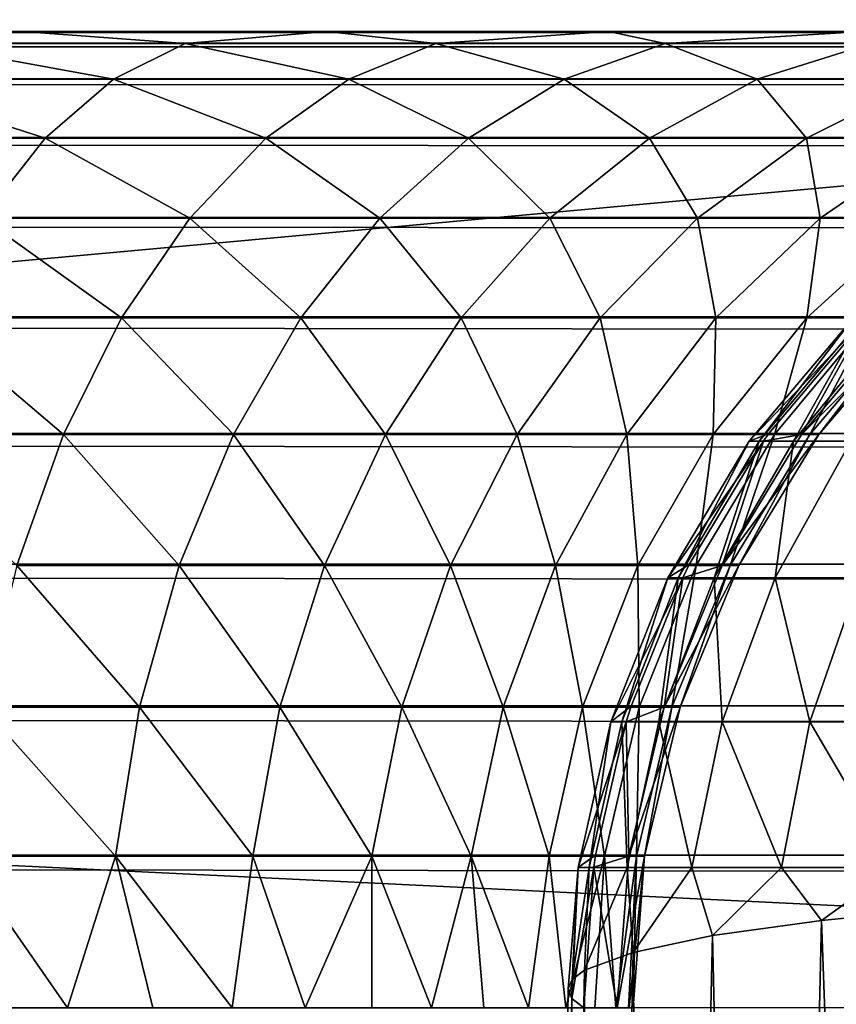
# Model space of a CAD drawing. Header units: metres. Extents: x -258 to 72, y -72 to 102.
# Tile 23 of 256: x -228.15 to -226.9, y 11.21 to 12.72. Entities that reach past the tile are written whole.
import ezdxf

# ---------------------------------------------------------------- set-up
doc = ezdxf.new("R2010")
doc.units = ezdxf.units.M
doc.layers.add('solid_FREESTAND_ASM_SW0005', color=7, linetype='CONTINUOUS')

msp = doc.modelspace()

# ---------------------------------------------------------------- linework, layer by layer
at = {"layer": 'solid_FREESTAND_ASM_SW0005'}
for points in [[(-196.306244, -13.5, 45.799999), (-196.306244, 13.5, 45.799999), (-256.5, 13.5, 45.799999)], [(-196.306244, -13.5, 45.799999), (-256.5, 13.5, 45.799999), (-256.5, -13.5, 45.799999)], [(-234.796021, 11.741248, 27.436954), (-234.793289, 12.95227, 27.554092), (-223.884766, 12.736094, 27.389223)], [(-234.796021, 11.741248, 27.436954), (-223.884766, 12.736094, 27.389223), (-223.888168, 11.210911, 27.169706)], [(-246.439835, 12.7, 42), (-135.612488, 12.7, 39.299999), (-58.5, 12.7, 42)], [(-135.612488, 12.7, 38.299999), (-135.612488, 12.7, 39.299999), (-246.439835, 12.7, 42)], [(-58.5, 12.681827, 42.232788), (-246.439835, 12.7, 42), (-58.5, 12.7, 42)], [(-58.5, 12.681827, 42.232788), (-246.439835, 12.681827, 42.232788), (-246.439835, 12.7, 42)], [(-178.945892, 12.7, 30.744667), (-135.612488, 12.7, 30.068392), (-246.439835, 12.7, 42)], [(-135.612488, 12.7, 32.099998), (-246.439835, 12.7, 42), (-135.612488, 12.7, 30.068392)], [(-180.195816, 12.7, 30.765076), (-178.945892, 12.7, 30.744667), (-246.439835, 12.7, 42)], [(-228.639847, 12.7, 37.454128), (-180.195816, 12.7, 30.765076), (-246.439835, 12.7, 42)], [(-135.612488, 12.7, 32.699177), (-135.612488, 12.7, 33.299999), (-246.439835, 12.7, 42)], [(-135.612488, 12.7, 38.299999), (-246.439835, 12.7, 42), (-135.612488, 12.7, 33.299999)], [(-135.612488, 12.7, 32.099998), (-135.612488, 12.7, 32.699177), (-246.439835, 12.7, 42)], [(-228.639847, 12.7, 37.454128), (-228.145508, 12.7, 37.28162), (-180.195816, 12.7, 30.765076)], [(-228.306656, 12.681533, 37.094273), (-228.145508, 12.7, 37.28162), (-228.639847, 12.7, 37.454128)], [(-228.306656, 12.681533, 37.094273), (-227.895599, 12.681533, 36.899902), (-228.145508, 12.7, 37.28162)], [(-228.145508, 12.7, 37.28162), (-227.678146, 12.7, 37.046143), (-180.195816, 12.7, 30.765076)], [(-227.895599, 12.681533, 36.899902), (-227.678146, 12.7, 37.046143), (-228.145508, 12.7, 37.28162)], [(-227.895599, 12.681533, 36.899902), (-227.510971, 12.681533, 36.657402), (-227.678146, 12.7, 37.046143)], [(-227.678146, 12.7, 37.046143), (-227.245422, 12.7, 36.751587), (-180.195816, 12.7, 30.765076)], [(-227.510971, 12.681533, 36.657402), (-227.245422, 12.7, 36.751587), (-227.678146, 12.7, 37.046143)], [(-227.510971, 12.681533, 36.657402), (-227.158386, 12.681533, 36.370308), (-227.245422, 12.7, 36.751587)], [(-227.245422, 12.7, 36.751587), (-226.854919, 12.7, 36.403088), (-180.195816, 12.7, 30.765076)], [(-227.158386, 12.681533, 36.370308), (-226.854919, 12.7, 36.403088), (-227.245422, 12.7, 36.751587)], [(-227.158386, 12.681533, 36.370308), (-226.842972, 12.681533, 36.042805), (-226.854919, 12.7, 36.403088)], [(-58.5, 12.627093, 42.461956), (-246.439835, 12.627093, 42.461956), (-246.439835, 12.681827, 42.232788)], [(-58.5, 12.681827, 42.232788), (-58.5, 12.627093, 42.461956), (-246.439835, 12.681827, 42.232788)], [(-228.391907, 12.626512, 36.88163), (-228.005859, 12.626512, 36.699081), (-228.306656, 12.681533, 37.094273)], [(-228.005859, 12.626512, 36.699081), (-227.895599, 12.681533, 36.899902), (-228.306656, 12.681533, 37.094273)], [(-228.005859, 12.626512, 36.699081), (-227.644638, 12.626512, 36.471336), (-227.895599, 12.681533, 36.899902)], [(-227.644638, 12.626512, 36.471336), (-227.510971, 12.681533, 36.657402), (-227.895599, 12.681533, 36.899902)], [(-227.644638, 12.626512, 36.471336), (-227.313492, 12.626512, 36.20171), (-227.510971, 12.681533, 36.657402)], [(-227.313492, 12.626512, 36.20171), (-227.158386, 12.681533, 36.370308), (-227.510971, 12.681533, 36.657402)], [(-227.313492, 12.626512, 36.20171), (-227.017273, 12.626512, 35.894135), (-227.158386, 12.681533, 36.370308)], [(-227.017273, 12.626512, 35.894135), (-226.842972, 12.681533, 36.042805), (-227.158386, 12.681533, 36.370308)], [(-227.017273, 12.626512, 35.894135), (-226.760284, 12.626512, 35.553097), (-226.842972, 12.681533, 36.042805)], [(-58.5, 12.537151, 42.679726), (-246.439835, 12.537151, 42.679726), (-246.439835, 12.627093, 42.461956)], [(-58.5, 12.627093, 42.461956), (-58.5, 12.537151, 42.679726), (-246.439835, 12.627093, 42.461956)], [(-228.4729, 12.536296, 36.679604), (-228.110611, 12.536296, 36.508293), (-228.391907, 12.626512, 36.88163)], [(-228.110611, 12.536296, 36.508293), (-228.005859, 12.626512, 36.699081), (-228.391907, 12.626512, 36.88163)], [(-228.110611, 12.536296, 36.508293), (-227.771622, 12.536296, 36.294563), (-228.005859, 12.626512, 36.699081)], [(-227.771622, 12.536296, 36.294563), (-227.644638, 12.626512, 36.471336), (-228.005859, 12.626512, 36.699081)], [(-227.771622, 12.536296, 36.294563), (-227.460861, 12.536296, 36.041534), (-227.644638, 12.626512, 36.471336)], [(-227.460861, 12.536296, 36.041534), (-227.313492, 12.626512, 36.20171), (-227.644638, 12.626512, 36.471336)], [(-227.460861, 12.536296, 36.041534), (-227.182877, 12.536296, 35.752888), (-227.313492, 12.626512, 36.20171)], [(-227.182877, 12.536296, 35.752888), (-227.017273, 12.626512, 35.894135), (-227.313492, 12.626512, 36.20171)], [(-227.182877, 12.536296, 35.752888), (-226.941696, 12.536296, 35.432842), (-227.017273, 12.626512, 35.894135)], [(-226.941696, 12.536296, 35.432842), (-226.760284, 12.626512, 35.553097), (-227.017273, 12.626512, 35.894135)], [(-226.941696, 12.536296, 35.432842), (-226.74086, 12.536296, 35.086056), (-226.760284, 12.626512, 35.553097)], [(-58.5, 12.414218, 42.880726), (-246.439835, 12.414218, 42.880726), (-246.439835, 12.537151, 42.679726)], [(-58.5, 12.537151, 42.679726), (-58.5, 12.414218, 42.880726), (-246.439835, 12.537151, 42.679726)], [(-228.207275, 12.41311, 36.332241), (-228.110611, 12.536296, 36.508293), (-228.4729, 12.536296, 36.679604)], [(-228.207275, 12.41311, 36.332241), (-227.888809, 12.41311, 36.131447), (-228.110611, 12.536296, 36.508293)], [(-227.888809, 12.41311, 36.131447), (-227.771622, 12.536296, 36.294563), (-228.110611, 12.536296, 36.508293)], [(-227.888809, 12.41311, 36.131447), (-227.596848, 12.41311, 35.89373), (-227.771622, 12.536296, 36.294563)], [(-227.596848, 12.41311, 35.89373), (-227.460861, 12.536296, 36.041534), (-227.771622, 12.536296, 36.294563)], [(-227.596848, 12.41311, 35.89373), (-227.335678, 12.41311, 35.622555), (-227.460861, 12.536296, 36.041534)], [(-227.335678, 12.41311, 35.622555), (-227.182877, 12.536296, 35.752888), (-227.460861, 12.536296, 36.041534)], [(-227.335678, 12.41311, 35.622555), (-227.1091, 12.41311, 35.321877), (-227.182877, 12.536296, 35.752888)], [(-227.1091, 12.41311, 35.321877), (-226.941696, 12.536296, 35.432842), (-227.182877, 12.536296, 35.752888)], [(-227.1091, 12.41311, 35.321877), (-226.920425, 12.41311, 34.996078), (-226.941696, 12.536296, 35.432842)], [(-226.920425, 12.41311, 34.996078), (-226.74086, 12.536296, 35.086056), (-226.941696, 12.536296, 35.432842)], [(-226.920425, 12.41311, 34.996078), (-226.772385, 12.41311, 34.649914), (-226.74086, 12.536296, 35.086056)], [(-58.5, 12.261327, 43.059994), (-246.439835, 12.261327, 43.059994), (-246.439835, 12.414218, 42.880726)], [(-58.5, 12.414218, 42.880726), (-58.5, 12.261327, 43.059994), (-246.439835, 12.414218, 42.880726)], [(-228.293472, 12.259994, 36.175266), (-227.993286, 12.259994, 35.986008), (-228.207275, 12.41311, 36.332241)], [(-227.993286, 12.259994, 35.986008), (-227.888809, 12.41311, 36.131447), (-228.207275, 12.41311, 36.332241)], [(-227.993286, 12.259994, 35.986008), (-227.718094, 12.259994, 35.761944), (-227.888809, 12.41311, 36.131447)], [(-227.718094, 12.259994, 35.761944), (-227.596848, 12.41311, 35.89373), (-227.888809, 12.41311, 36.131447)], [(-227.718094, 12.259994, 35.761944), (-227.471939, 12.259994, 35.506344), (-227.596848, 12.41311, 35.89373)], [(-227.471939, 12.259994, 35.506344), (-227.335678, 12.41311, 35.622555), (-227.596848, 12.41311, 35.89373)], [(-227.471939, 12.259994, 35.506344), (-227.258377, 12.259994, 35.222935), (-227.335678, 12.41311, 35.622555)], [(-227.258377, 12.259994, 35.222935), (-227.1091, 12.41311, 35.321877), (-227.335678, 12.41311, 35.622555)], [(-227.258377, 12.259994, 35.222935), (-227.080521, 12.259994, 34.915852), (-227.1091, 12.41311, 35.321877)], [(-227.080521, 12.259994, 34.915852), (-226.920425, 12.41311, 34.996078), (-227.1091, 12.41311, 35.321877)], [(-227.080521, 12.259994, 34.915852), (-226.940994, 12.259994, 34.589569), (-226.920425, 12.41311, 34.996078)], [(-226.940994, 12.259994, 34.589569), (-226.772385, 12.41311, 34.649914), (-226.920425, 12.41311, 34.996078)], [(-226.940994, 12.259994, 34.589569), (-226.841797, 12.259994, 34.248848), (-226.772385, 12.41311, 34.649914)], [(-58.5, 12.08225, 43.213108), (-246.439835, 12.08225, 43.213108), (-246.439835, 12.261327, 43.059994)], [(-58.5, 12.261327, 43.059994), (-58.5, 12.08225, 43.213108), (-246.439835, 12.261327, 43.059994)], [(-228.36705, 12.080725, 36.041248), (-228.082489, 12.080725, 35.861835), (-228.293472, 12.259994, 36.175266)], [(-228.082489, 12.080725, 35.861835), (-227.993286, 12.259994, 35.986008), (-228.293472, 12.259994, 36.175266)], [(-228.082489, 12.080725, 35.861835), (-227.821625, 12.080725, 35.649429), (-227.993286, 12.259994, 35.986008)], [(-227.821625, 12.080725, 35.649429), (-227.718094, 12.259994, 35.761944), (-227.993286, 12.259994, 35.986008)], [(-227.821625, 12.080725, 35.649429), (-227.588257, 12.080725, 35.407127), (-227.718094, 12.259994, 35.761944)], [(-227.588257, 12.080725, 35.407127), (-227.471939, 12.259994, 35.506344), (-227.718094, 12.259994, 35.761944)], [(-227.588257, 12.080725, 35.407127), (-227.385803, 12.080725, 35.138466), (-227.471939, 12.259994, 35.506344)], [(-227.385803, 12.080725, 35.138466), (-227.258377, 12.259994, 35.222935), (-227.471939, 12.259994, 35.506344)], [(-227.385803, 12.080725, 35.138466), (-227.217209, 12.080725, 34.847359), (-227.258377, 12.259994, 35.222935)], [(-227.217209, 12.080725, 34.847359), (-227.080521, 12.259994, 34.915852), (-227.258377, 12.259994, 35.222935)], [(-227.217209, 12.080725, 34.847359), (-227.084946, 12.080725, 34.538052), (-227.080521, 12.259994, 34.915852)], [(-227.084946, 12.080725, 34.538052), (-226.940994, 12.259994, 34.589569), (-227.080521, 12.259994, 34.915852)], [(-227.084946, 12.080725, 34.538052), (-226.990921, 12.080725, 34.215057), (-226.940994, 12.259994, 34.589569)], [(-226.849243, 12.259958, 32.824024), (-226.999924, 12.081674, 32.845203), (-227.029358, 12.070659, 32.559216)], [(-226.869278, 12.259957, 32.557446), (-226.849243, 12.259958, 32.824024), (-227.029358, 12.070659, 32.559216)], [(-226.869278, 12.259957, 32.557446), (-227.029358, 12.070659, 32.559216), (-227.014008, 12.070659, 32.271065)], [(-226.855026, 12.259957, 32.28989), (-227.014008, 12.070659, 32.271065), (-226.961716, 12.070659, 31.987221)], [(-226.855026, 12.259957, 32.28989), (-226.869278, 12.259957, 32.557446), (-227.014008, 12.070659, 32.271065)], [(-226.949127, 12.080725, 33.211624), (-226.999924, 12.081674, 32.845203), (-226.849243, 12.259958, 32.824024)], [(-226.990921, 12.080725, 34.215057), (-226.841797, 12.259994, 34.248848), (-226.940994, 12.259994, 34.589569)], [(-226.990921, 12.080725, 34.215057), (-226.936508, 12.080725, 33.883083), (-226.841797, 12.259994, 34.248848)], [(-226.806473, 12.259957, 32.026348), (-226.961716, 12.070659, 31.987221), (-226.873245, 12.070659, 31.712492)], [(-226.806473, 12.259957, 32.026348), (-226.855026, 12.259957, 32.28989), (-226.961716, 12.070659, 31.987221)], [(-226.797729, 12.259994, 33.190346), (-226.949127, 12.080725, 33.211624), (-226.849243, 12.259958, 32.824024)], [(-226.769638, 12.259994, 33.544098), (-226.949127, 12.080725, 33.211624), (-226.797729, 12.259994, 33.190346)], [(-226.922516, 12.080725, 33.54697), (-226.949127, 12.080725, 33.211624), (-226.769638, 12.259994, 33.544098)], [(-226.936508, 12.080725, 33.883083), (-226.784409, 12.259994, 33.898655), (-226.841797, 12.259994, 34.248848)], [(-226.936508, 12.080725, 33.883083), (-226.922516, 12.080725, 33.54697), (-226.784409, 12.259994, 33.898655)], [(-226.922516, 12.080725, 33.54697), (-226.769638, 12.259994, 33.544098), (-226.784409, 12.259994, 33.898655)], [(-58.5, 11.881406, 43.336296), (-246.439835, 11.881406, 43.336296), (-246.439835, 12.08225, 43.213108)], [(-58.5, 12.08225, 43.213108), (-58.5, 11.881406, 43.336296), (-246.439835, 12.08225, 43.213108)], [(-228.154205, 11.879725, 35.761993), (-228.082489, 12.080725, 35.861835), (-228.36705, 12.080725, 36.041248)], [(-228.154205, 11.879725, 35.761993), (-227.904861, 11.879725, 35.55896), (-228.082489, 12.080725, 35.861835)], [(-227.904861, 11.879725, 35.55896), (-227.821625, 12.080725, 35.649429), (-228.082489, 12.080725, 35.861835)], [(-227.904861, 11.879725, 35.55896), (-227.681793, 11.879725, 35.327351), (-227.821625, 12.080725, 35.649429)], [(-227.681793, 11.879725, 35.327351), (-227.588257, 12.080725, 35.407127), (-227.821625, 12.080725, 35.649429)], [(-227.681793, 11.879725, 35.327351), (-227.488281, 11.879725, 35.070545), (-227.588257, 12.080725, 35.407127)], [(-227.488281, 11.879725, 35.070545), (-227.385803, 12.080725, 35.138466), (-227.588257, 12.080725, 35.407127)], [(-227.488281, 11.879725, 35.070545), (-227.327118, 11.879725, 34.792282), (-227.385803, 12.080725, 35.138466)], [(-227.327118, 11.879725, 34.792282), (-227.217209, 12.080725, 34.847359), (-227.385803, 12.080725, 35.138466)], [(-227.327118, 11.879725, 34.792282), (-227.200684, 11.879725, 34.496624), (-227.217209, 12.080725, 34.847359)], [(-227.200684, 11.879725, 34.496624), (-227.084946, 12.080725, 34.538052), (-227.217209, 12.080725, 34.847359)], [(-227.200684, 11.879725, 34.496624), (-227.110809, 11.879725, 34.187885), (-227.084946, 12.080725, 34.538052)], [(-227.007721, 12.070745, 32.846294), (-227.121719, 11.880977, 32.862316), (-227.154587, 11.860599, 32.5606)], [(-227.029358, 12.070659, 32.559216), (-227.007721, 12.070745, 32.846294), (-227.154587, 11.860599, 32.5606)], [(-227.029358, 12.070659, 32.559216), (-227.154587, 11.860599, 32.5606), (-227.138382, 11.860599, 32.256336)], [(-227.014008, 12.070659, 32.271065), (-227.138382, 11.860599, 32.256336), (-227.08316, 11.860599, 31.956608)], [(-227.014008, 12.070659, 32.271065), (-227.029358, 12.070659, 32.559216), (-227.138382, 11.860599, 32.256336)], [(-227.070862, 11.879725, 33.228733), (-227.121719, 11.880977, 32.862316), (-227.007721, 12.070745, 32.846294)], [(-227.110809, 11.879725, 34.187885), (-226.990921, 12.080725, 34.215057), (-227.084946, 12.080725, 34.538052)], [(-227.110809, 11.879725, 34.187885), (-227.058807, 11.879725, 33.87056), (-226.990921, 12.080725, 34.215057)], [(-226.961716, 12.070659, 31.987221), (-227.08316, 11.860599, 31.956608), (-226.989731, 11.860599, 31.666485)], [(-226.961716, 12.070659, 31.987221), (-227.014008, 12.070659, 32.271065), (-227.08316, 11.860599, 31.956608)], [(-226.949127, 12.080725, 33.211624), (-227.070862, 11.879725, 33.228733), (-227.007721, 12.070745, 32.846294)], [(-226.922516, 12.080725, 33.54697), (-227.070862, 11.879725, 33.228733), (-226.949127, 12.080725, 33.211624)], [(-227.045425, 11.879725, 33.549282), (-227.070862, 11.879725, 33.228733), (-226.922516, 12.080725, 33.54697)], [(-227.058807, 11.879725, 33.87056), (-226.936508, 12.080725, 33.883083), (-226.990921, 12.080725, 34.215057)], [(-227.058807, 11.879725, 33.87056), (-227.045425, 11.879725, 33.549282), (-226.936508, 12.080725, 33.883083)], [(-227.045425, 11.879725, 33.549282), (-226.922516, 12.080725, 33.54697), (-226.936508, 12.080725, 33.883083)], [(-226.999924, 12.081674, 32.845203), (-227.007721, 12.070745, 32.846294), (-227.029358, 12.070659, 32.559216)], [(-226.949127, 12.080725, 33.211624), (-227.007721, 12.070745, 32.846294), (-226.999924, 12.081674, 32.845203)], [(-226.873245, 12.070659, 31.712492), (-226.989731, 11.860599, 31.666485), (-226.859558, 11.860599, 31.390615)], [(-226.873245, 12.070659, 31.712492), (-226.961716, 12.070659, 31.987221), (-226.989731, 11.860599, 31.666485)], [(-58.5, 11.66375, 43.426514), (-246.439835, 11.66375, 43.426514), (-246.439835, 11.881406, 43.336296)], [(-58.5, 11.881406, 43.336296), (-58.5, 11.66375, 43.426514), (-246.439835, 11.881406, 43.336296)], [(-228.20668, 11.661957, 35.688946), (-227.965759, 11.661957, 35.492771), (-228.154205, 11.879725, 35.761993)], [(-227.965759, 11.661957, 35.492771), (-227.904861, 11.879725, 35.55896), (-228.154205, 11.879725, 35.761993)], [(-227.965759, 11.661957, 35.492771), (-227.750229, 11.661957, 35.268986), (-227.904861, 11.879725, 35.55896)], [(-227.750229, 11.661957, 35.268986), (-227.681793, 11.879725, 35.327351), (-227.904861, 11.879725, 35.55896)], [(-227.750229, 11.661957, 35.268986), (-227.563248, 11.661957, 35.020851), (-227.681793, 11.879725, 35.327351)], [(-227.563248, 11.661957, 35.020851), (-227.488281, 11.879725, 35.070545), (-227.681793, 11.879725, 35.327351)], [(-227.563248, 11.661957, 35.020851), (-227.407532, 11.661957, 34.751987), (-227.488281, 11.879725, 35.070545)], [(-227.407532, 11.661957, 34.751987), (-227.327118, 11.879725, 34.792282), (-227.488281, 11.879725, 35.070545)], [(-227.407532, 11.661957, 34.751987), (-227.28537, 11.661957, 34.466316), (-227.327118, 11.879725, 34.792282)], [(-227.28537, 11.661957, 34.466316), (-227.200684, 11.879725, 34.496624), (-227.327118, 11.879725, 34.792282)], [(-227.28537, 11.661957, 34.466316), (-227.198532, 11.661957, 34.168003), (-227.200684, 11.879725, 34.496624)], [(-227.198532, 11.661957, 34.168003), (-227.110809, 11.879725, 34.187885), (-227.200684, 11.879725, 34.496624)], [(-227.198532, 11.661957, 34.168003), (-227.14827, 11.661957, 33.861401), (-227.110809, 11.879725, 34.187885)], [(-227.070862, 11.879725, 33.228733), (-227.159927, 11.661957, 33.241249), (-227.131668, 11.860871, 32.863716)], [(-227.045425, 11.879725, 33.549282), (-227.159927, 11.661957, 33.241249), (-227.070862, 11.879725, 33.228733)], [(-227.135345, 11.661957, 33.550972), (-227.159927, 11.661957, 33.241249), (-227.045425, 11.879725, 33.549282)], [(-227.121719, 11.880977, 32.862316), (-227.131668, 11.860871, 32.863716), (-227.154587, 11.860599, 32.5606)], [(-227.14827, 11.661957, 33.861401), (-227.058807, 11.879725, 33.87056), (-227.110809, 11.879725, 34.187885)], [(-227.14827, 11.661957, 33.861401), (-227.135345, 11.661957, 33.550972), (-227.058807, 11.879725, 33.87056)], [(-227.135345, 11.661957, 33.550972), (-227.045425, 11.879725, 33.549282), (-227.058807, 11.879725, 33.87056)], [(-227.070862, 11.879725, 33.228733), (-227.131668, 11.860871, 32.863716), (-227.121719, 11.880977, 32.862316)], [(-227.131668, 11.860871, 32.863716), (-227.210922, 11.663512, 32.874855), (-227.242157, 11.639152, 32.561569)], [(-227.154587, 11.860599, 32.5606), (-227.131668, 11.860871, 32.863716), (-227.242157, 11.639152, 32.561569)], [(-227.154587, 11.860599, 32.5606), (-227.242157, 11.639152, 32.561569), (-227.225357, 11.639152, 32.24604)], [(-227.138382, 11.860599, 32.256336), (-227.225357, 11.639152, 32.24604), (-227.168076, 11.639152, 31.935204)], [(-227.138382, 11.860599, 32.256336), (-227.154587, 11.860599, 32.5606), (-227.225357, 11.639152, 32.24604)], [(-227.159927, 11.661957, 33.241249), (-227.210922, 11.663512, 32.874855), (-227.131668, 11.860871, 32.863716)], [(-227.08316, 11.860599, 31.956608), (-227.168076, 11.639152, 31.935204), (-227.071182, 11.639152, 31.634317)], [(-227.08316, 11.860599, 31.956608), (-227.138382, 11.860599, 32.256336), (-227.168076, 11.639152, 31.935204)], [(-226.989731, 11.860599, 31.666485), (-227.08316, 11.860599, 31.956608), (-227.071182, 11.639152, 31.634317)], [(-226.989731, 11.860599, 31.666485), (-227.071182, 11.639152, 31.634317), (-226.936172, 11.639152, 31.3482)], [(-226.859558, 11.860599, 31.390615), (-226.989731, 11.860599, 31.666485), (-226.936172, 11.639152, 31.3482)], [(-226.859558, 11.860599, 31.390615), (-226.936172, 11.639152, 31.3482), (-226.765045, 11.639152, 31.081573)], [(-234.798599, 10.518677, 27.325066), (-234.796021, 11.741248, 27.436954), (-223.888168, 11.210911, 27.169706)], [(-58.5, 11.434651, 43.481533), (-246.439835, 11.434651, 43.481533), (-246.439835, 11.66375, 43.426514)], [(-58.5, 11.66375, 43.426514), (-58.5, 11.434651, 43.481533), (-246.439835, 11.66375, 43.426514)], [(-227.210922, 11.663512, 32.874855), (-227.218384, 11.639613, 32.875904), (-227.242157, 11.639152, 32.561569)], [(-227.159927, 11.661957, 33.241249), (-227.218384, 11.639613, 32.875904), (-227.210922, 11.663512, 32.874855)], [(-228.238617, 11.43279, 35.644493), (-228.002808, 11.43279, 35.452492), (-228.20668, 11.661957, 35.688946)], [(-228.002808, 11.43279, 35.452492), (-227.965759, 11.661957, 35.492771), (-228.20668, 11.661957, 35.688946)], [(-228.002808, 11.43279, 35.452492), (-227.79187, 11.43279, 35.233467), (-227.965759, 11.661957, 35.492771)], [(-227.79187, 11.43279, 35.233467), (-227.750229, 11.661957, 35.268986), (-227.965759, 11.661957, 35.492771)], [(-227.79187, 11.43279, 35.233467), (-227.608856, 11.43279, 34.990612), (-227.750229, 11.661957, 35.268986)], [(-227.608856, 11.43279, 34.990612), (-227.563248, 11.661957, 35.020851), (-227.750229, 11.661957, 35.268986)], [(-227.608856, 11.43279, 34.990612), (-227.456467, 11.43279, 34.727467), (-227.563248, 11.661957, 35.020851)], [(-227.456467, 11.43279, 34.727467), (-227.407532, 11.661957, 34.751987), (-227.563248, 11.661957, 35.020851)], [(-227.456467, 11.43279, 34.727467), (-227.336899, 11.43279, 34.447876), (-227.407532, 11.661957, 34.751987)], [(-227.336899, 11.43279, 34.447876), (-227.28537, 11.661957, 34.466316), (-227.407532, 11.661957, 34.751987)], [(-227.336899, 11.43279, 34.447876), (-227.251907, 11.43279, 34.155907), (-227.28537, 11.661957, 34.466316)], [(-227.251907, 11.43279, 34.155907), (-227.198532, 11.661957, 34.168003), (-227.28537, 11.661957, 34.466316)], [(-227.251907, 11.43279, 34.155907), (-227.202728, 11.43279, 33.855824), (-227.198532, 11.661957, 34.168003)], [(-227.159927, 11.661957, 33.241249), (-227.214127, 11.43279, 33.248867), (-227.218384, 11.639613, 32.875904)], [(-227.135345, 11.661957, 33.550972), (-227.214127, 11.43279, 33.248867), (-227.159927, 11.661957, 33.241249)], [(-227.190063, 11.43279, 33.552002), (-227.214127, 11.43279, 33.248867), (-227.135345, 11.661957, 33.550972)], [(-227.202728, 11.43279, 33.855824), (-227.14827, 11.661957, 33.861401), (-227.198532, 11.661957, 34.168003)], [(-227.202728, 11.43279, 33.855824), (-227.190063, 11.43279, 33.552002), (-227.14827, 11.661957, 33.861401)], [(-227.190063, 11.43279, 33.552002), (-227.135345, 11.661957, 33.550972), (-227.14827, 11.661957, 33.861401)], [(-227.218384, 11.639613, 32.875904), (-227.26532, 11.434645, 32.8825), (-227.292297, 11.415606, 32.562122)], [(-227.242157, 11.639152, 32.561569), (-227.218384, 11.639613, 32.875904), (-227.292297, 11.415606, 32.562122)], [(-227.242157, 11.639152, 32.561569), (-227.292297, 11.415606, 32.562122), (-227.275146, 11.415606, 32.240143)], [(-227.225357, 11.639152, 32.24604), (-227.275146, 11.415606, 32.240143), (-227.216705, 11.415606, 31.922947)], [(-227.225357, 11.639152, 32.24604), (-227.242157, 11.639152, 32.561569), (-227.275146, 11.415606, 32.240143)], [(-227.214127, 11.43279, 33.248867), (-227.26532, 11.434645, 32.8825), (-227.218384, 11.639613, 32.875904)], [(-227.168076, 11.639152, 31.935204), (-227.225357, 11.639152, 32.24604), (-227.216705, 11.415606, 31.922947)], [(-227.168076, 11.639152, 31.935204), (-227.216705, 11.415606, 31.922947), (-227.117828, 11.415606, 31.615898)], [(-227.071182, 11.639152, 31.634317), (-227.168076, 11.639152, 31.935204), (-227.117828, 11.415606, 31.615898)], [(-227.071182, 11.639152, 31.634317), (-227.117828, 11.415606, 31.615898), (-226.980042, 11.415606, 31.323912)], [(-226.936172, 11.639152, 31.3482), (-227.071182, 11.639152, 31.634317), (-226.980042, 11.415606, 31.323912)], [(-226.936172, 11.639152, 31.3482), (-226.980042, 11.415606, 31.323912), (-226.805405, 11.415606, 31.051807)], [(-226.765045, 11.639152, 31.081573), (-226.936172, 11.639152, 31.3482), (-226.805405, 11.415606, 31.051807)], [(-246.439835, 11.434651, 43.481533), (-58.5, 11.2, 43.5), (-246.439835, 11.2, 43.5)], [(-58.5, 11.434651, 43.481533), (-58.5, 11.2, 43.5), (-246.439835, 11.434651, 43.481533)], [(-228.238617, 11.43279, 35.644493), (-228.215958, 11.2, 35.605427), (-228.076645, 11.2, 35.493889)], [(-228.238617, 11.43279, 35.644493), (-228.076645, 11.2, 35.493889), (-228.002808, 11.43279, 35.452492)], [(-228.002808, 11.43279, 35.452492), (-228.076645, 11.2, 35.493889), (-227.945648, 11.2, 35.372696)], [(-228.002808, 11.43279, 35.452492), (-227.945648, 11.2, 35.372696), (-227.823624, 11.2, 35.242466)], [(-228.002808, 11.43279, 35.452492), (-227.823624, 11.2, 35.242466), (-227.79187, 11.43279, 35.233467)], [(-227.79187, 11.43279, 35.233467), (-227.823624, 11.2, 35.242466), (-227.711212, 11.2, 35.103867)], [(-227.79187, 11.43279, 35.233467), (-227.711212, 11.2, 35.103867), (-227.608856, 11.43279, 34.990612)], [(-227.608856, 11.43279, 34.990612), (-227.711212, 11.2, 35.103867), (-227.608963, 11.2, 34.9576)], [(-227.608856, 11.43279, 34.990612), (-227.608963, 11.2, 34.9576), (-227.51741, 11.2, 34.804409)], [(-227.608856, 11.43279, 34.990612), (-227.51741, 11.2, 34.804409), (-227.456467, 11.43279, 34.727467)], [(-227.456467, 11.43279, 34.727467), (-227.51741, 11.2, 34.804409), (-227.437027, 11.2, 34.645077)], [(-227.456467, 11.43279, 34.727467), (-227.437027, 11.2, 34.645077), (-227.36821, 11.2, 34.480419)], [(-227.456467, 11.43279, 34.727467), (-227.36821, 11.2, 34.480419), (-227.336899, 11.43279, 34.447876)], [(-227.336899, 11.43279, 34.447876), (-227.36821, 11.2, 34.480419), (-227.31131, 11.2, 34.311268)], [(-227.336899, 11.43279, 34.447876), (-227.31131, 11.2, 34.311268), (-227.251907, 11.43279, 34.155907)], [(-227.251907, 11.43279, 34.155907), (-227.31131, 11.2, 34.311268), (-227.266632, 11.2, 34.138493)], [(-227.26532, 11.434645, 32.8825), (-227.268112, 11.416091, 32.882893), (-227.292297, 11.415606, 32.562122)], [(-227.214127, 11.43279, 33.248867), (-227.268112, 11.416091, 32.882893), (-227.26532, 11.434645, 32.8825)], [(-227.214127, 11.43279, 33.248867), (-227.232132, 11.2, 33.251396), (-227.268112, 11.416091, 32.882893)], [(-227.251907, 11.43279, 34.155907), (-227.266632, 11.2, 34.138493), (-227.23439, 11.2, 33.962967)], [(-227.251907, 11.43279, 34.155907), (-227.23439, 11.2, 33.962967), (-227.202728, 11.43279, 33.855824)], [(-227.202728, 11.43279, 33.855824), (-227.23439, 11.2, 33.962967), (-227.214752, 11.2, 33.785587)], [(-227.190063, 11.43279, 33.552002), (-227.213623, 11.2, 33.428894), (-227.232132, 11.2, 33.251396)], [(-227.190063, 11.43279, 33.552002), (-227.232132, 11.2, 33.251396), (-227.214127, 11.43279, 33.248867)], [(-227.202728, 11.43279, 33.855824), (-227.214752, 11.2, 33.785587), (-227.207809, 11.2, 33.607262)], [(-227.190063, 11.43279, 33.552002), (-227.207809, 11.2, 33.607262), (-227.213623, 11.2, 33.428894)], [(-227.202728, 11.43279, 33.855824), (-227.207809, 11.2, 33.607262), (-227.190063, 11.43279, 33.552002)], [(-227.292297, 11.415606, 32.562122), (-227.301819, 11.214625, 32.710918), (-227.307739, 11.229216, 32.535076)], [(-227.292297, 11.415606, 32.562122), (-227.307739, 11.229216, 32.535076), (-227.30127, 11.243664, 32.358894)], [(-227.268112, 11.416091, 32.882893), (-227.283615, 11.2, 32.885071), (-227.301819, 11.214625, 32.710918)], [(-227.292297, 11.415606, 32.562122), (-227.268112, 11.416091, 32.882893), (-227.301819, 11.214625, 32.710918)], [(-227.275146, 11.415606, 32.240143), (-227.30127, 11.243664, 32.358894), (-227.28244, 11.257867, 32.183708)], [(-227.275146, 11.415606, 32.240143), (-227.292297, 11.415606, 32.562122), (-227.30127, 11.243664, 32.358894)], [(-227.268112, 11.416091, 32.882893), (-227.232132, 11.2, 33.251396), (-227.283615, 11.2, 32.885071)], [(-227.216705, 11.415606, 31.922947), (-227.28244, 11.257867, 32.183708), (-227.207901, 11.285279, 31.839821)], [(-227.216705, 11.415606, 31.922947), (-227.275146, 11.415606, 32.240143), (-227.28244, 11.257867, 32.183708)], [(-227.117828, 11.415606, 31.615898), (-227.216705, 11.415606, 31.922947), (-227.207901, 11.285279, 31.839821)], [(-227.117828, 11.415606, 31.615898), (-227.207901, 11.285279, 31.839821), (-227.085678, 11.310966, 31.50989)], [(-226.980042, 11.415606, 31.323912), (-227.117828, 11.415606, 31.615898), (-227.085678, 11.310966, 31.50989)], [(-226.980042, 11.415606, 31.323912), (-227.085678, 11.310966, 31.50989), (-226.918274, 11.334413, 31.200541)], [(-226.805405, 11.415606, 31.051807), (-226.980042, 11.415606, 31.323912), (-226.918274, 11.334413, 31.200541)], [(-226.805405, 11.415606, 31.051807), (-226.918274, 11.334413, 31.200541), (-226.708923, 11.35518, 30.917507)], [(-226.708923, 11.35518, 30.917507), (-226.918274, 11.334413, 31.200541), (-226.78656, 7.68163, 30.482655)], [(-226.918274, 11.334413, 31.200541), (-227.085678, 11.310966, 31.50989), (-227.003098, 7.653172, 30.781837)], [(-226.918274, 11.334413, 31.200541), (-227.003098, 7.653172, 30.781837), (-226.78656, 7.68163, 30.482655)], [(-227.085678, 11.310966, 31.50989), (-227.207901, 11.285279, 31.839821), (-227.171188, 7.621391, 31.105589)], [(-227.085678, 11.310966, 31.50989), (-227.171188, 7.621391, 31.105589), (-227.003098, 7.653172, 30.781837)], [(-227.207901, 11.285279, 31.839821), (-227.287918, 7.587452, 31.442503), (-227.171188, 7.621391, 31.105589)], [(-227.207901, 11.285279, 31.839821), (-227.28244, 11.257867, 32.183708), (-227.287918, 7.587452, 31.442503)], [(-227.28244, 11.257867, 32.183708), (-227.353714, 7.552553, 31.781326), (-227.287918, 7.587452, 31.442503)], [(-227.28244, 11.257867, 32.183708), (-227.30127, 11.243664, 32.358894), (-227.353714, 7.552553, 31.781326)], [(-227.30127, 11.243664, 32.358894), (-227.307739, 11.229216, 32.535076), (-227.353714, 7.552553, 31.781326)], [(-227.307739, 11.229216, 32.535076), (-227.371933, 7.517807, 32.112026), (-227.353714, 7.552553, 31.781326)], [(-227.307739, 11.229216, 32.535076), (-227.301819, 11.214625, 32.710918), (-227.371933, 7.517807, 32.112026)], [(-234.798599, 10.518677, 27.325066), (-223.888168, 11.210911, 27.169706), (-223.891296, 9.65951, 26.964626)], [(-227.301819, 11.214625, 32.710918), (-227.283615, 11.2, 32.885071), (-227.371933, 7.517807, 32.112026)]]:
    msp.add_3dface(points, dxfattribs=at)

doc.saveas('drawing.dxf')
